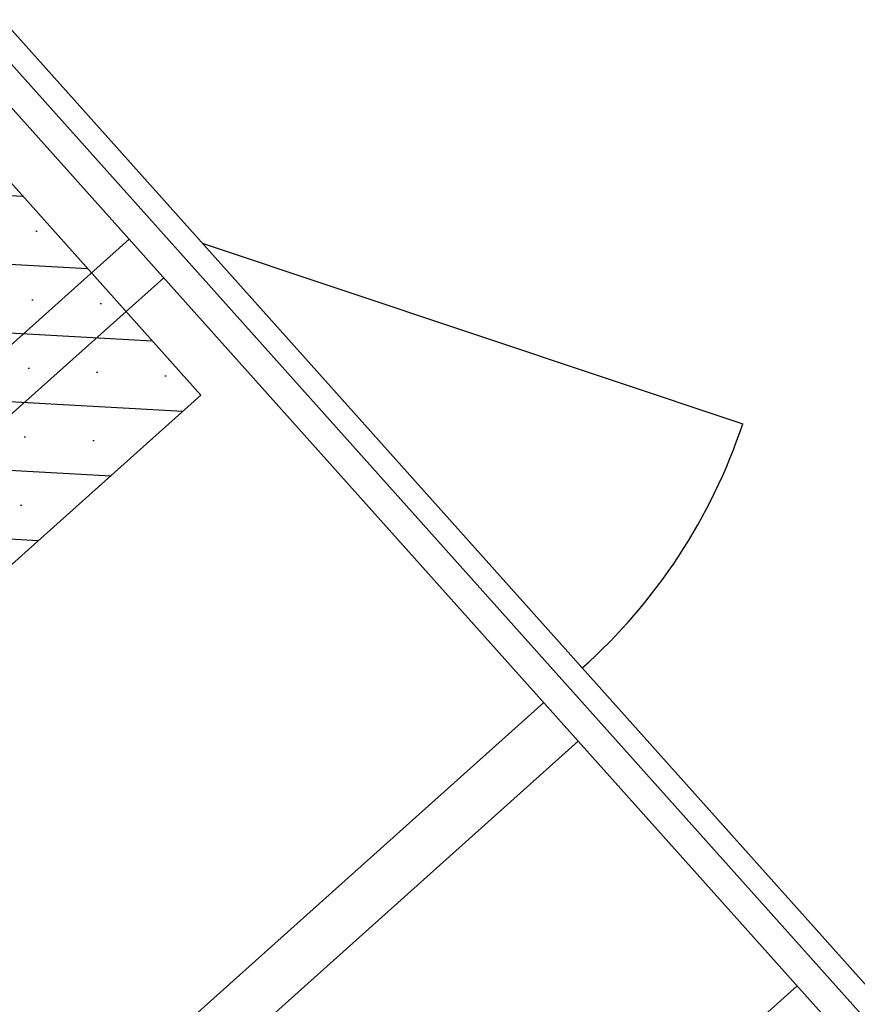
# Model space of a CAD drawing. Header units: millimetres. Extents: x -5775 to 72913, y -36825 to 83180.
# Tile 20 of 48: x 63823 to 64551, y 43803 to 44658. Entities that reach past the tile are written whole.
import ezdxf
from ezdxf.enums import TextEntityAlignment as Align

# ---------------------------------------------------------------- set-up
doc = ezdxf.new("R2010")
doc.units = ezdxf.units.MM
doc.header["$LTSCALE"] = 0.3
doc.layers.add('RLT 2', color=253, linetype='Continuous')
doc.styles.add('Arial', font='arial.ttf', dxfattribs={"width": 0.95, "height": 1.8})

# ---------------------------------------------------------------- blocks, each defined once
blk = doc.blocks.new('RLT2')
at = {"layer": 'RLT 2', "ltscale": 10}
h = blk.add_hatch(dxfattribs=at)
h.set_pattern_fill('SACNCR', color=256, scale=25, angle=131.82324, style=0)
h.set_pattern_definition([(176.823, (103843.71, -108622.18), (-3.299, -59.4398), []), (176.823, (103815.637, -108590.81), (-3.299, -59.4398), [0, -59.5313])])
h.paths.add_polyline_path([(103414.08, -109077.07), (103825.43, -108708.98), (104005.48, -108910.19), (103594.13, -109278.28)])
for p, q in [((103943.24, -108774.65), (103239.03, -109404.81)), ((104006.79, -108778.18), (104476.27, -108935.06)), ((103973.25, -108808.19), (103269.03, -109438.35)), ((103973.25, -108808.19), (103269.03, -109438.35)), ((104303.34, -109177.07), (103599.12, -109807.22)), ((104333.34, -109210.6), (103629.12, -109840.76)), ((104523.39, -109422.98), (103819.17, -110053.14))]:
    blk.add_line(p, q, dxfattribs=at)
for points in [[(105602.29, -110591.19), (104860.81, -111254.69), (104832.57, -111253.12), (102628.68, -108790.22), (102630.25, -108761.98), (103371.73, -108098.48), (103399.97, -108100.04), (105603.86, -110562.95), (105602.29, -110591.19)], [(105602.29, -110591.19), (103371.73, -108098.48)], [(105553.65, -110574.33), (104849.43, -111204.48), (102678.88, -108778.84), (103383.1, -108148.68), (105553.65, -110574.33)]]:
    blk.add_lwpolyline(points, dxfattribs=at)
blk.add_lwpolyline([(103414.08, -109077.07), (103825.43, -108708.98), (104005.48, -108910.19), (103594.13, -109278.28)], close=True, dxfattribs=at)
blk.add_arc((104006.79, -108778.18), 495, 311.82331, 341.52317, dxfattribs=at)
at = {"layer": 'RLT 2', "ltscale": 10, "style": 'Arial'}
blk.add_attdef('TYP', text='', height=40, rotation=131.82331, dxfattribs=at).set_placement((102394.94, -109301.31), align=Align.MIDDLE_CENTER)

msp = doc.modelspace()

# ---------------------------------------------------------------- block references
at = {"layer": 'RLT 2'}
msp.add_blockref('RLT2', (-40025.04, 153242.16, -91039), dxfattribs=at)

doc.saveas('drawing.dxf')
